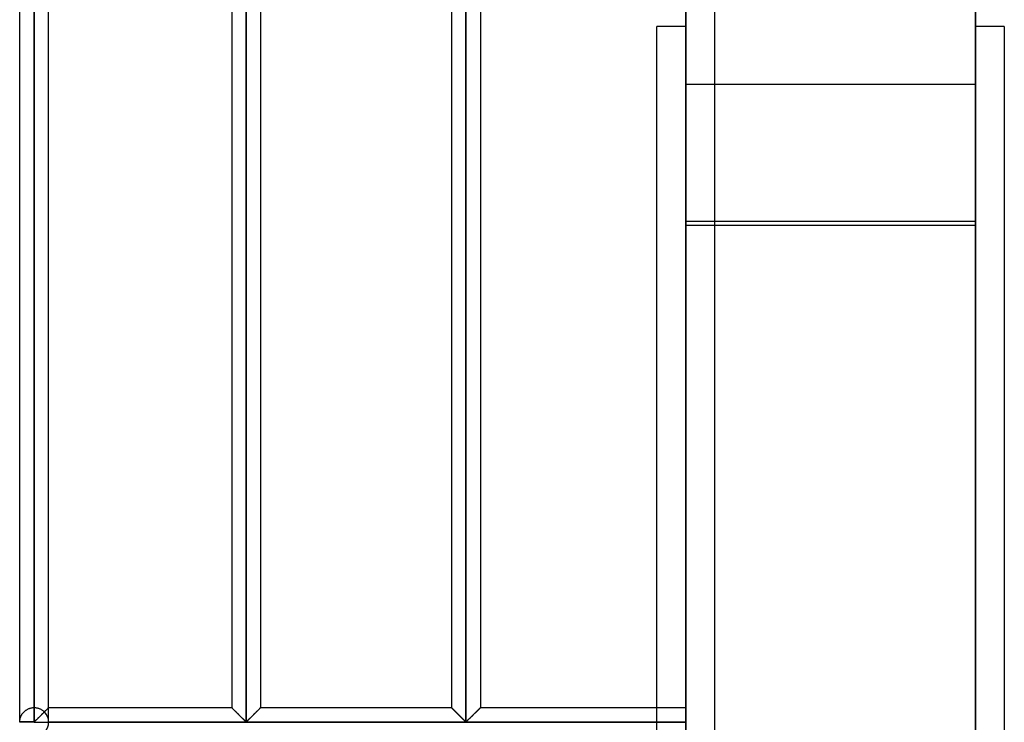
# Model space of a CAD drawing. Header units: millimetres. Extents: x -315 to 338, y -572 to 572.
# Tile 11 of 19: x -315 to -145, y 92 to 213. Entities that reach past the tile are written whole.
import ezdxf

# ---------------------------------------------------------------- set-up
doc = ezdxf.new("R2010")
doc.units = ezdxf.units.MM
doc.layers.add('MAIN-1', color=7, linetype='Continuous')
doc.layers.add('MAIN-2', color=7, linetype='Continuous')

msp = doc.modelspace()

# ---------------------------------------------------------------- linework, layer by layer
at = {"layer": 'MAIN-1'}
for p, q in [((-200, -572.5), (-200, 572.5)), ((-315, 91.95), (-315, 275.55)), ((-312.5, 91.95), (-312.5, 275.55)), ((-275.9, 275.55), (-275.9, 91.95)), ((-237.95, 275.55), (-237.95, 91.95)), ((-310, 94.37), (-310, 273.12)), ((-278.4, 273.12), (-278.4, 94.37)), ((-273.4, 273.12), (-273.4, 94.37)), ((-240.45, 273.12), (-240.45, 94.37)), ((-235.45, 273.12), (-235.45, 94.37)), ((-205, 94.37), (-205, 212)), ((-200, 212), (-205, 212)), ((-310.79, 93.59), (-310.89, 93.49)), ((-310.69, 93.68), (-310.79, 93.59)), ((-310.6, 93.78), (-310.69, 93.68)), ((-310.51, 93.87), (-310.6, 93.78)), ((-310.42, 93.96), (-310.51, 93.87)), ((-310.34, 94.04), (-310.42, 93.96)), ((-310.26, 94.11), (-310.34, 94.04)), ((-310.2, 94.18), (-310.26, 94.11)), ((-310.14, 94.24), (-310.2, 94.18)), ((-310.09, 94.29), (-310.14, 94.24)), ((-310.05, 94.33), (-310.09, 94.29)), ((-310.02, 94.35), (-310.05, 94.33)), ((-310.01, 94.37), (-310.02, 94.35)), ((-310, 94.37), (-310.01, 94.37)), ((-310, 94.37), (-278.4, 94.37)), ((-278.39, 94.37), (-278.4, 94.37)), ((-278.38, 94.36), (-278.39, 94.37)), ((-278.36, 94.33), (-278.38, 94.36)), ((-278.33, 94.3), (-278.36, 94.33)), ((-278.29, 94.26), (-278.33, 94.3)), ((-278.24, 94.21), (-278.29, 94.26)), ((-278.18, 94.16), (-278.24, 94.21)), ((-278.12, 94.09), (-278.18, 94.16)), ((-278.05, 94.02), (-278.12, 94.09)), ((-277.97, 93.95), (-278.05, 94.02)), ((-277.89, 93.87), (-277.97, 93.95)), ((-277.81, 93.79), (-277.89, 93.87)), ((-277.73, 93.7), (-277.81, 93.79)), ((-277.64, 93.61), (-277.73, 93.7)), ((-277.55, 93.52), (-277.64, 93.61)), ((-277.46, 93.43), (-277.55, 93.52)), ((-274.25, 93.52), (-274.34, 93.43)), ((-274.16, 93.61), (-274.25, 93.52)), ((-274.07, 93.7), (-274.16, 93.61)), ((-273.99, 93.79), (-274.07, 93.7)), ((-273.91, 93.87), (-273.99, 93.79)), ((-273.83, 93.95), (-273.91, 93.87)), ((-273.75, 94.02), (-273.83, 93.95)), ((-273.68, 94.09), (-273.75, 94.02)), ((-273.62, 94.16), (-273.68, 94.09)), ((-273.56, 94.21), (-273.62, 94.16)), ((-273.51, 94.26), (-273.56, 94.21)), ((-273.47, 94.3), (-273.51, 94.26)), ((-273.44, 94.33), (-273.47, 94.3)), ((-273.42, 94.36), (-273.44, 94.33)), ((-273.41, 94.37), (-273.42, 94.36)), ((-273.4, 94.37), (-273.41, 94.37)), ((-273.4, 94.37), (-240.45, 94.37)), ((-240.44, 94.37), (-240.45, 94.37)), ((-240.43, 94.36), (-240.44, 94.37)), ((-240.41, 94.33), (-240.43, 94.36)), ((-240.38, 94.3), (-240.41, 94.33)), ((-240.34, 94.26), (-240.38, 94.3)), ((-240.29, 94.21), (-240.34, 94.26)), ((-240.23, 94.16), (-240.29, 94.21)), ((-240.17, 94.09), (-240.23, 94.16)), ((-240.1, 94.02), (-240.17, 94.09)), ((-240.02, 93.95), (-240.1, 94.02)), ((-239.94, 93.87), (-240.02, 93.95)), ((-239.86, 93.79), (-239.94, 93.87)), ((-239.78, 93.7), (-239.86, 93.79)), ((-239.69, 93.61), (-239.78, 93.7)), ((-239.6, 93.52), (-239.69, 93.61)), ((-239.51, 93.43), (-239.6, 93.52)), ((-236.3, 93.52), (-236.39, 93.43)), ((-236.21, 93.61), (-236.3, 93.52)), ((-236.12, 93.7), (-236.21, 93.61)), ((-236.04, 93.79), (-236.12, 93.7)), ((-235.96, 93.87), (-236.04, 93.79)), ((-235.88, 93.95), (-235.96, 93.87)), ((-235.8, 94.02), (-235.88, 93.95)), ((-235.73, 94.09), (-235.8, 94.02)), ((-235.67, 94.16), (-235.73, 94.09)), ((-235.61, 94.21), (-235.67, 94.16)), ((-235.56, 94.26), (-235.61, 94.21)), ((-235.52, 94.3), (-235.56, 94.26)), ((-235.49, 94.33), (-235.52, 94.3)), ((-235.47, 94.36), (-235.49, 94.33)), ((-235.46, 94.37), (-235.47, 94.36)), ((-235.45, 94.37), (-235.46, 94.37)), ((-235.45, 94.37), (-200, 94.37)), ((-312.5, 91.95), (-315, 91.95)), ((-312.5, 91.87), (-315, 91.87)), ((-312.4, 92), (-312.5, 91.95)), ((-312.5, 91.87), (-312.5, 91.95)), ((-312.5, 91.87), (-200, 91.87)), ((-312.5, 91.8), (-312.5, 91.87)), ((-312.31, 92.08), (-312.4, 92)), ((-312.23, 92.16), (-312.31, 92.08)), ((-312.14, 92.25), (-312.23, 92.16)), ((-312.04, 92.34), (-312.14, 92.25)), ((-311.94, 92.44), (-312.04, 92.34)), ((-311.84, 92.54), (-311.94, 92.44)), ((-311.74, 92.64), (-311.84, 92.54)), ((-311.63, 92.74), (-311.74, 92.64)), ((-311.53, 92.85), (-311.63, 92.74)), ((-311.42, 92.96), (-311.53, 92.85)), ((-311.31, 93.06), (-311.42, 92.96)), ((-311.2, 93.17), (-311.31, 93.06)), ((-311.1, 93.28), (-311.2, 93.17)), ((-310.99, 93.38), (-311.1, 93.28)), ((-310.89, 93.49), (-310.99, 93.38)), ((-277.36, 93.34), (-277.46, 93.43)), ((-277.26, 93.24), (-277.36, 93.34)), ((-277.17, 93.14), (-277.26, 93.24)), ((-277.07, 93.04), (-277.17, 93.14)), ((-276.97, 92.95), (-277.07, 93.04)), ((-276.87, 92.85), (-276.97, 92.95)), ((-276.77, 92.75), (-276.87, 92.85)), ((-276.68, 92.66), (-276.77, 92.75)), ((-276.58, 92.56), (-276.68, 92.66)), ((-276.49, 92.47), (-276.58, 92.56)), ((-276.4, 92.38), (-276.49, 92.47)), ((-276.31, 92.3), (-276.4, 92.38)), ((-276.23, 92.21), (-276.31, 92.3)), ((-276.15, 92.13), (-276.23, 92.21)), ((-276.07, 92.06), (-276.15, 92.13)), ((-276, 91.99), (-276.07, 92.06)), ((-275.9, 91.95), (-276, 91.99)), ((-275.8, 91.99), (-275.9, 91.95)), ((-275.73, 92.06), (-275.8, 91.99)), ((-275.65, 92.13), (-275.73, 92.06)), ((-275.57, 92.21), (-275.65, 92.13)), ((-275.49, 92.3), (-275.57, 92.21)), ((-275.4, 92.38), (-275.49, 92.3)), ((-275.31, 92.47), (-275.4, 92.38)), ((-275.22, 92.56), (-275.31, 92.47)), ((-275.12, 92.66), (-275.22, 92.56)), ((-275.03, 92.75), (-275.12, 92.66)), ((-274.93, 92.85), (-275.03, 92.75)), ((-274.83, 92.95), (-274.93, 92.85)), ((-274.73, 93.04), (-274.83, 92.95)), ((-274.63, 93.14), (-274.73, 93.04)), ((-274.54, 93.24), (-274.63, 93.14)), ((-274.44, 93.34), (-274.54, 93.24)), ((-274.34, 93.43), (-274.44, 93.34)), ((-239.41, 93.34), (-239.51, 93.43)), ((-239.31, 93.24), (-239.41, 93.34)), ((-239.22, 93.14), (-239.31, 93.24)), ((-239.12, 93.04), (-239.22, 93.14)), ((-239.02, 92.95), (-239.12, 93.04)), ((-238.92, 92.85), (-239.02, 92.95)), ((-238.82, 92.75), (-238.92, 92.85)), ((-238.73, 92.66), (-238.82, 92.75)), ((-238.63, 92.56), (-238.73, 92.66)), ((-238.54, 92.47), (-238.63, 92.56)), ((-238.45, 92.38), (-238.54, 92.47)), ((-238.36, 92.3), (-238.45, 92.38)), ((-238.28, 92.21), (-238.36, 92.3)), ((-238.2, 92.13), (-238.28, 92.21)), ((-238.12, 92.06), (-238.2, 92.13)), ((-238.05, 91.99), (-238.12, 92.06)), ((-237.95, 91.95), (-238.05, 91.99)), ((-237.85, 91.99), (-237.95, 91.95)), ((-237.78, 92.06), (-237.85, 91.99)), ((-237.7, 92.13), (-237.78, 92.06)), ((-237.62, 92.21), (-237.7, 92.13)), ((-237.54, 92.3), (-237.62, 92.21)), ((-237.45, 92.38), (-237.54, 92.3)), ((-237.36, 92.47), (-237.45, 92.38)), ((-237.27, 92.56), (-237.36, 92.47)), ((-237.17, 92.66), (-237.27, 92.56)), ((-237.08, 92.75), (-237.17, 92.66)), ((-236.98, 92.85), (-237.08, 92.75)), ((-236.88, 92.95), (-236.98, 92.85)), ((-236.78, 93.04), (-236.88, 92.95)), ((-236.68, 93.14), (-236.78, 93.04)), ((-236.59, 93.24), (-236.68, 93.14)), ((-236.49, 93.34), (-236.59, 93.24)), ((-236.39, 93.43), (-236.49, 93.34))]:
    msp.add_line(p, q, dxfattribs=at)
for start, end in [(178.3794, 180), (180, 181.6206)]:
    msp.add_arc((-312.5, 91.87), 2.5, start, end, dxfattribs=at)
at = {"layer": 'MAIN-2'}
for p, q in [((-195, -567.5), (-195, 567.5)), ((-199.99, 512.25), (-199.99, 177.71)), ((-149.97, 201.18), (-149.97, 500.72)), ((-149.97, 421.9), (-149.97, -50.78)), ((-312.5, 275.55), (-312.5, 91.95)), ((-275.9, 91.95), (-275.9, 275.55)), ((-275.9, 275.55), (-275.9, 91.95)), ((-275.9, 91.95), (-275.9, 275.55)), ((-237.95, 91.95), (-237.95, 275.55)), ((-237.95, 275.55), (-237.95, 91.95)), ((-237.95, 91.95), (-237.95, 275.55)), ((-312.5, 273.12), (-312.5, 94.37)), ((-312.5, 273.12), (-312.5, 94.37)), ((-312.5, 94.37), (-312.5, 273.12)), ((-312.5, 273.12), (-312.5, 94.37)), ((-312.5, 94.37), (-312.5, 273.12)), ((-312.5, 273.12), (-312.5, 94.37)), ((-312.5, 94.37), (-312.5, 273.12)), ((-312.5, 273.12), (-312.5, 94.37)), ((-312.5, 94.37), (-312.5, 273.12)), ((-312.5, 273.12), (-312.5, 94.37)), ((-312.5, 94.37), (-312.5, 273.12)), ((-312.5, 273.12), (-312.5, 94.37)), ((-312.5, 94.37), (-312.5, 273.12)), ((-312.5, 273.12), (-312.5, 94.37)), ((-312.5, 94.37), (-312.5, 273.12)), ((-312.5, 273.12), (-312.5, 94.37)), ((-312.5, 94.37), (-312.5, 273.12)), ((-312.5, 273.12), (-312.5, 94.37)), ((-312.5, 94.37), (-312.5, 273.12)), ((-312.5, 273.12), (-312.5, 94.37)), ((-312.5, 94.37), (-312.5, 273.12)), ((-312.5, 273.12), (-312.5, 94.37)), ((-312.5, 94.37), (-312.5, 273.12)), ((-312.5, 273.12), (-312.5, 94.37)), ((-312.5, 94.37), (-312.5, 273.12)), ((-312.5, 273.12), (-312.5, 94.37)), ((-312.5, 94.37), (-312.5, 273.12)), ((-312.5, 273.12), (-312.5, 94.37)), ((-312.5, 94.37), (-312.5, 273.12)), ((-312.5, 273.12), (-312.5, 94.37)), ((-312.5, 94.37), (-312.5, 273.12)), ((-312.5, 273.12), (-312.5, 94.37)), ((-312.5, 94.37), (-312.5, 273.12)), ((-312.5, 273.12), (-312.5, 94.37)), ((-312.5, 94.37), (-312.5, 273.12)), ((-312.5, 273.12), (-312.5, 94.37)), ((-312.5, 94.37), (-312.5, 273.12)), ((-312.5, 273.12), (-312.5, 94.37)), ((-312.5, 94.37), (-312.5, 273.12)), ((-312.5, 273.12), (-312.5, 94.37)), ((-312.5, 94.37), (-312.5, 273.12)), ((-312.5, 273.12), (-312.5, 94.37)), ((-312.5, 94.37), (-312.5, 273.12)), ((-312.5, 273.12), (-312.5, 94.37)), ((-312.5, 94.37), (-312.5, 273.12)), ((-312.5, 273.12), (-312.5, 94.37)), ((-312.5, 94.37), (-312.5, 273.12)), ((-312.5, 94.37), (-312.5, 273.12)), ((-150, 212), (-150, 206.6)), ((-145, 212), (-150, 212)), ((-145, 212), (-145, 0)), ((-149.97, 206.6), (-150, 206.6)), ((-150, 206.6), (-150, 178.35)), ((-150, 202), (-200, 202)), ((-150, 201.18), (-149.97, 201.18)), ((-150, 0), (-150, 201.18)), ((-150, 178.35), (-199.99, 178.35)), ((-199.99, 177.71), (-199.99, 0)), ((-199.99, 177.71), (-150, 177.71)), ((-150, 178.35), (-150, 0)), ((-314.41, 93.48), (-314.36, 93.55)), ((-314.36, 93.55), (-314.3, 93.61)), ((-314.3, 93.61), (-314.24, 93.67)), ((-314.24, 93.67), (-314.17, 93.73)), ((-314.17, 93.73), (-314.1, 93.79)), ((-314.1, 93.79), (-314.03, 93.85)), ((-314.03, 93.85), (-313.96, 93.91)), ((-313.96, 93.91), (-313.88, 93.96)), ((-313.88, 93.96), (-313.79, 94.01)), ((-313.79, 94.01), (-313.71, 94.06)), ((-313.71, 94.06), (-313.62, 94.11)), ((-313.62, 94.11), (-313.52, 94.16)), ((-313.52, 94.16), (-313.43, 94.2)), ((-313.43, 94.2), (-313.33, 94.23)), ((-313.33, 94.23), (-313.23, 94.27)), ((-313.23, 94.27), (-313.13, 94.29)), ((-313.13, 94.29), (-313.03, 94.32)), ((-313.03, 94.32), (-312.92, 94.34)), ((-312.92, 94.34), (-312.82, 94.35)), ((-312.82, 94.35), (-312.71, 94.37)), ((-312.71, 94.37), (-312.61, 94.37)), ((-312.61, 94.37), (-312.5, 94.37)), ((-312.5, 94.37), (-312.39, 94.37)), ((-312.39, 94.37), (-312.28, 94.37)), ((-312.28, 94.37), (-312.17, 94.35)), ((-312.17, 94.35), (-312.07, 94.34)), ((-312.07, 94.34), (-311.96, 94.32)), ((-311.96, 94.32), (-311.85, 94.29)), ((-311.85, 94.29), (-311.75, 94.26)), ((-311.75, 94.26), (-311.65, 94.23)), ((-311.65, 94.23), (-311.55, 94.19)), ((-311.55, 94.19), (-311.45, 94.14)), ((-311.45, 94.14), (-311.36, 94.1)), ((-311.36, 94.1), (-311.27, 94.05)), ((-311.27, 94.05), (-311.18, 94)), ((-311.18, 94), (-311.1, 93.94)), ((-311.1, 93.94), (-311.02, 93.89)), ((-311.02, 93.89), (-310.94, 93.83)), ((-310.94, 93.83), (-310.87, 93.77)), ((-310.94, 93.44), (-310.87, 93.5)), ((-310.87, 93.77), (-310.8, 93.71)), ((-310.87, 93.5), (-310.81, 93.57)), ((-310.81, 93.57), (-310.74, 93.64)), ((-310.8, 93.71), (-310.73, 93.64)), ((-310.74, 93.64), (-310.67, 93.7)), ((-310.73, 93.64), (-310.63, 93.75)), ((-310.67, 93.71), (-310.73, 93.64)), ((-310.67, 93.7), (-310.61, 93.77)), ((-310.6, 93.77), (-310.67, 93.71)), ((-310.63, 93.75), (-310.52, 93.86)), ((-310.61, 93.77), (-310.55, 93.83)), ((-310.54, 93.83), (-310.6, 93.77)), ((-310.55, 93.83), (-310.49, 93.89)), ((-310.48, 93.89), (-310.54, 93.83)), ((-310.52, 93.86), (-310.42, 93.95)), ((-310.49, 93.89), (-310.43, 93.95)), ((-310.42, 93.95), (-310.48, 93.89)), ((-310.43, 93.95), (-310.37, 94)), ((-310.42, 93.95), (-310.33, 94.05)), ((-310.37, 94.01), (-310.42, 93.95)), ((-310.37, 94), (-310.32, 94.06)), ((-310.32, 94.06), (-310.37, 94.01)), ((-310.33, 94.05), (-310.25, 94.13)), ((-310.32, 94.06), (-310.27, 94.11)), ((-310.27, 94.11), (-310.32, 94.06)), ((-310.22, 94.16), (-310.27, 94.11)), ((-310.27, 94.11), (-310.22, 94.15)), ((-310.25, 94.13), (-310.17, 94.2)), ((-310.18, 94.2), (-310.22, 94.16)), ((-310.22, 94.15), (-310.18, 94.19)), ((-310.14, 94.24), (-310.18, 94.2)), ((-310.18, 94.19), (-310.14, 94.23)), ((-310.17, 94.2), (-310.11, 94.26)), ((-310.14, 94.23), (-310.11, 94.27)), ((-310.11, 94.27), (-310.14, 94.24)), ((-310.11, 94.26), (-310.06, 94.31)), ((-310.11, 94.27), (-310.08, 94.3)), ((-310.08, 94.3), (-310.11, 94.27)), ((-310.05, 94.33), (-310.08, 94.3)), ((-310.08, 94.3), (-310.05, 94.32)), ((-310.06, 94.31), (-310.03, 94.35)), ((-310.05, 94.32), (-310.03, 94.34)), ((-310.03, 94.34), (-310.05, 94.33)), ((-310.03, 94.35), (-310.01, 94.37)), ((-310.03, 94.34), (-310.02, 94.36)), ((-310.02, 94.36), (-310.03, 94.34)), ((-310.02, 94.36), (-310.01, 94.37)), ((-310.01, 94.37), (-310.02, 94.36)), ((-310.01, 94.37), (-310, 94.37)), ((-310.01, 94.37), (-310, 94.37)), ((-310, 94.37), (-310.01, 94.37)), ((-310, 91.95), (-310, 94.37)), ((-310, 94.37), (-310, 94.37)), ((-278.4, 94.37), (-278.39, 94.37)), ((-278.39, 94.36), (-278.4, 94.37)), ((-278.4, 94.37), (-278.4, 94.37)), ((-278.4, 94.37), (-278.39, 94.36)), ((-278.39, 94.37), (-278.38, 94.36)), ((-278.37, 94.35), (-278.39, 94.36)), ((-278.39, 94.36), (-278.37, 94.35)), ((-278.38, 94.36), (-278.36, 94.33)), ((-278.34, 94.32), (-278.37, 94.35)), ((-278.37, 94.35), (-278.34, 94.32)), ((-278.36, 94.33), (-278.33, 94.3)), ((-278.31, 94.29), (-278.34, 94.32)), ((-278.34, 94.32), (-278.31, 94.29)), ((-278.33, 94.3), (-278.29, 94.26)), ((-278.27, 94.24), (-278.31, 94.29)), ((-278.31, 94.29), (-278.27, 94.24)), ((-278.29, 94.26), (-278.24, 94.21)), ((-278.21, 94.19), (-278.27, 94.24)), ((-278.27, 94.24), (-278.21, 94.19)), ((-278.24, 94.21), (-278.18, 94.16)), ((-278.16, 94.13), (-278.21, 94.19)), ((-278.21, 94.19), (-278.16, 94.13)), ((-278.18, 94.16), (-278.12, 94.09)), ((-278.09, 94.07), (-278.16, 94.13)), ((-278.16, 94.13), (-278.09, 94.07)), ((-278.12, 94.09), (-278.05, 94.02)), ((-278.02, 94), (-278.09, 94.07)), ((-278.09, 94.07), (-278.02, 94)), ((-278.05, 94.02), (-277.97, 93.95)), ((-277.95, 93.92), (-278.02, 94)), ((-278.02, 94), (-277.95, 93.92)), ((-277.97, 93.95), (-277.89, 93.87)), ((-277.87, 93.84), (-277.95, 93.92)), ((-277.95, 93.92), (-277.87, 93.84)), ((-277.89, 93.87), (-277.81, 93.79)), ((-277.78, 93.76), (-277.87, 93.84)), ((-277.87, 93.84), (-277.78, 93.76)), ((-277.81, 93.79), (-277.73, 93.7)), ((-277.7, 93.68), (-277.78, 93.76)), ((-277.78, 93.76), (-277.7, 93.68)), ((-277.73, 93.7), (-277.64, 93.61)), ((-277.61, 93.59), (-277.7, 93.68)), ((-277.7, 93.68), (-277.61, 93.59)), ((-277.64, 93.61), (-277.55, 93.52)), ((-277.52, 93.5), (-277.61, 93.59)), ((-277.61, 93.59), (-277.52, 93.5)), ((-277.55, 93.52), (-277.46, 93.43)), ((-274.34, 93.43), (-274.25, 93.52)), ((-274.28, 93.5), (-274.19, 93.59)), ((-274.19, 93.59), (-274.28, 93.5)), ((-274.25, 93.52), (-274.16, 93.61)), ((-274.19, 93.59), (-274.1, 93.68)), ((-274.1, 93.68), (-274.19, 93.59)), ((-274.16, 93.61), (-274.07, 93.7)), ((-274.1, 93.68), (-274.02, 93.76)), ((-274.02, 93.76), (-274.1, 93.68)), ((-274.07, 93.7), (-273.99, 93.79)), ((-274.02, 93.76), (-273.93, 93.84)), ((-273.93, 93.84), (-274.02, 93.76)), ((-273.99, 93.79), (-273.91, 93.87)), ((-273.93, 93.84), (-273.85, 93.92)), ((-273.85, 93.92), (-273.93, 93.84)), ((-273.91, 93.87), (-273.83, 93.95)), ((-273.85, 93.92), (-273.78, 94)), ((-273.78, 94), (-273.85, 93.92)), ((-273.83, 93.95), (-273.75, 94.02)), ((-273.78, 94), (-273.71, 94.07)), ((-273.71, 94.07), (-273.78, 94)), ((-273.75, 94.02), (-273.68, 94.09)), ((-273.71, 94.07), (-273.64, 94.13)), ((-273.64, 94.13), (-273.71, 94.07)), ((-273.68, 94.09), (-273.62, 94.16)), ((-273.64, 94.13), (-273.59, 94.19)), ((-273.59, 94.19), (-273.64, 94.13)), ((-273.62, 94.16), (-273.56, 94.21)), ((-273.59, 94.19), (-273.53, 94.24)), ((-273.53, 94.24), (-273.59, 94.19)), ((-273.56, 94.21), (-273.51, 94.26)), ((-273.53, 94.24), (-273.49, 94.29)), ((-273.49, 94.29), (-273.53, 94.24)), ((-273.51, 94.26), (-273.47, 94.3)), ((-273.49, 94.29), (-273.46, 94.32)), ((-273.46, 94.32), (-273.49, 94.29)), ((-273.47, 94.3), (-273.44, 94.33)), ((-273.46, 94.32), (-273.43, 94.35)), ((-273.43, 94.35), (-273.46, 94.32)), ((-273.44, 94.33), (-273.42, 94.36)), ((-273.43, 94.35), (-273.41, 94.36)), ((-273.41, 94.36), (-273.43, 94.35)), ((-273.42, 94.36), (-273.41, 94.37)), ((-273.41, 94.37), (-273.4, 94.37)), ((-273.41, 94.36), (-273.4, 94.37)), ((-273.4, 94.37), (-273.41, 94.36)), ((-273.4, 94.37), (-273.4, 94.37)), ((-240.45, 94.37), (-240.44, 94.37)), ((-240.44, 94.36), (-240.45, 94.37)), ((-240.45, 94.37), (-240.45, 94.37)), ((-240.45, 94.37), (-240.44, 94.36)), ((-240.44, 94.37), (-240.43, 94.36)), ((-240.42, 94.35), (-240.44, 94.36)), ((-240.44, 94.36), (-240.42, 94.35)), ((-240.43, 94.36), (-240.41, 94.33)), ((-240.39, 94.32), (-240.42, 94.35)), ((-240.42, 94.35), (-240.39, 94.32)), ((-240.41, 94.33), (-240.38, 94.3)), ((-240.36, 94.29), (-240.39, 94.32)), ((-240.39, 94.32), (-240.36, 94.29)), ((-240.38, 94.3), (-240.34, 94.26)), ((-240.32, 94.24), (-240.36, 94.29)), ((-240.36, 94.29), (-240.32, 94.24)), ((-240.34, 94.26), (-240.29, 94.21)), ((-240.26, 94.19), (-240.32, 94.24)), ((-240.32, 94.24), (-240.26, 94.19)), ((-240.29, 94.21), (-240.23, 94.16)), ((-240.21, 94.13), (-240.26, 94.19)), ((-240.26, 94.19), (-240.21, 94.13)), ((-240.23, 94.16), (-240.17, 94.09)), ((-240.14, 94.07), (-240.21, 94.13)), ((-240.21, 94.13), (-240.14, 94.07)), ((-240.17, 94.09), (-240.1, 94.02)), ((-240.07, 94), (-240.14, 94.07)), ((-240.14, 94.07), (-240.07, 94)), ((-240.1, 94.02), (-240.02, 93.95)), ((-240, 93.92), (-240.07, 94)), ((-240.07, 94), (-240, 93.92)), ((-240.02, 93.95), (-239.94, 93.87)), ((-239.92, 93.84), (-240, 93.92)), ((-240, 93.92), (-239.92, 93.84)), ((-239.94, 93.87), (-239.86, 93.79)), ((-239.83, 93.76), (-239.92, 93.84)), ((-239.92, 93.84), (-239.83, 93.76)), ((-239.86, 93.79), (-239.78, 93.7)), ((-239.75, 93.68), (-239.83, 93.76)), ((-239.83, 93.76), (-239.75, 93.68)), ((-239.78, 93.7), (-239.69, 93.61)), ((-239.66, 93.59), (-239.75, 93.68)), ((-239.75, 93.68), (-239.66, 93.59)), ((-239.69, 93.61), (-239.6, 93.52)), ((-239.57, 93.5), (-239.66, 93.59)), ((-239.66, 93.59), (-239.57, 93.5)), ((-239.6, 93.52), (-239.51, 93.43)), ((-236.39, 93.43), (-236.3, 93.52)), ((-236.33, 93.5), (-236.24, 93.59)), ((-236.24, 93.59), (-236.33, 93.5)), ((-236.3, 93.52), (-236.21, 93.61)), ((-236.24, 93.59), (-236.15, 93.68)), ((-236.15, 93.68), (-236.24, 93.59)), ((-236.21, 93.61), (-236.12, 93.7)), ((-236.15, 93.68), (-236.07, 93.76)), ((-236.07, 93.76), (-236.15, 93.68)), ((-236.12, 93.7), (-236.04, 93.79)), ((-236.07, 93.76), (-235.98, 93.84)), ((-235.98, 93.84), (-236.07, 93.76)), ((-236.04, 93.79), (-235.96, 93.87)), ((-235.98, 93.84), (-235.9, 93.92)), ((-235.9, 93.92), (-235.98, 93.84)), ((-235.96, 93.87), (-235.88, 93.95)), ((-235.9, 93.92), (-235.83, 94)), ((-235.83, 94), (-235.9, 93.92)), ((-235.88, 93.95), (-235.8, 94.02)), ((-235.83, 94), (-235.76, 94.07)), ((-235.76, 94.07), (-235.83, 94)), ((-235.8, 94.02), (-235.73, 94.09)), ((-235.76, 94.07), (-235.69, 94.13)), ((-235.69, 94.13), (-235.76, 94.07)), ((-235.73, 94.09), (-235.67, 94.16)), ((-235.69, 94.13), (-235.64, 94.19)), ((-235.64, 94.19), (-235.69, 94.13)), ((-235.67, 94.16), (-235.61, 94.21)), ((-235.64, 94.19), (-235.58, 94.24)), ((-235.58, 94.24), (-235.64, 94.19)), ((-235.61, 94.21), (-235.56, 94.26)), ((-235.58, 94.24), (-235.54, 94.29)), ((-235.54, 94.29), (-235.58, 94.24)), ((-235.56, 94.26), (-235.52, 94.3)), ((-235.54, 94.29), (-235.51, 94.32)), ((-235.51, 94.32), (-235.54, 94.29)), ((-235.52, 94.3), (-235.49, 94.33)), ((-235.51, 94.32), (-235.48, 94.35)), ((-235.48, 94.35), (-235.51, 94.32)), ((-235.49, 94.33), (-235.47, 94.36)), ((-235.48, 94.35), (-235.46, 94.36)), ((-235.46, 94.36), (-235.48, 94.35)), ((-235.47, 94.36), (-235.46, 94.37)), ((-235.46, 94.37), (-235.45, 94.37)), ((-235.46, 94.36), (-235.45, 94.37)), ((-235.45, 94.37), (-235.46, 94.36)), ((-235.45, 94.37), (-235.45, 94.37)), ((-205, 89.37), (-205, 94.37)), ((-315, 92.02), (-314.99, 92.07)), ((-315, 91.98), (-315, 92.02)), ((-315, 91.95), (-315, 91.98)), ((-315, 91.95), (-312.5, 91.95)), ((-315, 91.87), (-315, 91.87)), ((-312.5, 91.87), (-315, 91.87)), ((-314.99, 92.12), (-314.98, 92.17)), ((-314.99, 92.07), (-314.99, 92.12)), ((-314.98, 92.17), (-314.97, 92.23)), ((-314.97, 92.29), (-314.95, 92.35)), ((-314.97, 92.23), (-314.97, 92.29)), ((-314.95, 92.35), (-314.94, 92.41)), ((-314.94, 92.41), (-314.93, 92.47)), ((-314.93, 92.47), (-314.91, 92.54)), ((-314.91, 92.54), (-314.89, 92.6)), ((-314.89, 92.6), (-314.87, 92.67)), ((-314.87, 92.67), (-314.85, 92.74)), ((-314.85, 92.74), (-314.82, 92.8)), ((-314.82, 92.8), (-314.79, 92.87)), ((-314.79, 92.87), (-314.76, 92.94)), ((-314.76, 92.94), (-314.73, 93.01)), ((-314.73, 93.01), (-314.69, 93.08)), ((-314.69, 93.08), (-314.65, 93.15)), ((-314.65, 93.15), (-314.61, 93.22)), ((-314.61, 93.22), (-314.57, 93.28)), ((-314.57, 93.28), (-314.52, 93.35)), ((-314.52, 93.35), (-314.47, 93.42)), ((-314.47, 93.42), (-314.41, 93.48)), ((-312.5, 91.95), (-312.42, 91.98)), ((-312.5, 91.95), (-312.5, 91.87)), ((-312.5, 91.87), (-312.5, 91.8)), ((-312.5, 91.87), (-200, 91.87)), ((-312.42, 91.98), (-312.37, 92.03)), ((-312.37, 92.03), (-312.31, 92.08)), ((-312.31, 92.08), (-312.25, 92.13)), ((-312.25, 92.13), (-312.19, 92.19)), ((-312.19, 92.19), (-312.13, 92.25)), ((-312.13, 92.25), (-312.07, 92.31)), ((-312.07, 92.31), (-312, 92.38)), ((-312, 92.38), (-311.94, 92.44)), ((-311.94, 92.44), (-311.87, 92.51)), ((-311.87, 92.51), (-311.8, 92.58)), ((-311.8, 92.58), (-311.73, 92.65)), ((-311.73, 92.65), (-311.66, 92.72)), ((-311.66, 92.72), (-311.59, 92.79)), ((-311.59, 92.79), (-311.52, 92.86)), ((-311.52, 92.86), (-311.45, 92.93)), ((-311.45, 92.93), (-311.37, 93)), ((-311.37, 93), (-311.3, 93.08)), ((-311.3, 93.08), (-311.23, 93.15)), ((-311.23, 93.15), (-311.15, 93.22)), ((-311.15, 93.22), (-311.08, 93.29)), ((-311.08, 93.29), (-311.01, 93.37)), ((-311.01, 93.37), (-310.94, 93.44)), ((-310, 91.87), (-310, 91.87)), ((-200, 91.87), (-310, 91.87)), ((-200, 91.87), (-310, 91.87)), ((-277.43, 93.41), (-277.52, 93.5)), ((-277.52, 93.5), (-277.43, 93.41)), ((-277.46, 93.43), (-277.36, 93.34)), ((-277.34, 93.31), (-277.43, 93.41)), ((-277.43, 93.41), (-277.34, 93.31)), ((-277.36, 93.34), (-277.26, 93.24)), ((-277.24, 93.22), (-277.34, 93.31)), ((-277.34, 93.31), (-277.24, 93.22)), ((-277.26, 93.24), (-277.17, 93.14)), ((-277.15, 93.12), (-277.24, 93.22)), ((-277.24, 93.22), (-277.15, 93.12)), ((-277.17, 93.14), (-277.07, 93.04)), ((-277.05, 93.03), (-277.15, 93.12)), ((-277.15, 93.12), (-277.05, 93.03)), ((-277.07, 93.04), (-276.97, 92.95)), ((-276.95, 92.93), (-277.05, 93.03)), ((-277.05, 93.03), (-276.95, 92.93)), ((-276.97, 92.95), (-276.87, 92.85)), ((-276.86, 92.83), (-276.95, 92.93)), ((-276.95, 92.93), (-276.86, 92.83)), ((-276.87, 92.85), (-276.77, 92.75)), ((-276.76, 92.74), (-276.86, 92.83)), ((-276.86, 92.83), (-276.76, 92.74)), ((-276.77, 92.75), (-276.68, 92.66)), ((-276.67, 92.64), (-276.76, 92.74)), ((-276.76, 92.74), (-276.67, 92.64)), ((-276.68, 92.66), (-276.58, 92.56)), ((-276.57, 92.55), (-276.67, 92.64)), ((-276.67, 92.64), (-276.57, 92.55)), ((-276.58, 92.56), (-276.49, 92.47)), ((-276.48, 92.46), (-276.57, 92.55)), ((-276.57, 92.55), (-276.48, 92.46)), ((-276.49, 92.47), (-276.4, 92.38)), ((-276.39, 92.37), (-276.48, 92.46)), ((-276.48, 92.46), (-276.39, 92.37)), ((-276.4, 92.38), (-276.31, 92.3)), ((-276.31, 92.29), (-276.39, 92.37)), ((-276.39, 92.37), (-276.31, 92.29)), ((-276.31, 92.3), (-276.23, 92.21)), ((-276.23, 92.21), (-276.31, 92.29)), ((-276.31, 92.29), (-276.23, 92.21)), ((-276.23, 92.21), (-276.15, 92.13)), ((-276.15, 92.13), (-276.23, 92.21)), ((-276.23, 92.21), (-276.15, 92.13)), ((-276.15, 92.13), (-276.07, 92.06)), ((-276.07, 92.06), (-276.15, 92.13)), ((-276.15, 92.13), (-276.07, 92.06)), ((-276.07, 92.06), (-276, 91.99)), ((-276, 91.99), (-276.07, 92.06)), ((-276.07, 92.06), (-276, 91.99)), ((-276, 91.99), (-275.9, 91.95)), ((-275.9, 91.95), (-276, 91.99)), ((-276, 91.99), (-275.9, 91.95)), ((-275.9, 91.95), (-275.8, 91.99)), ((-275.8, 91.99), (-275.9, 91.95)), ((-275.9, 91.95), (-275.8, 91.99)), ((-275.8, 91.99), (-275.73, 92.06)), ((-275.73, 92.06), (-275.8, 91.99)), ((-275.8, 91.99), (-275.73, 92.06)), ((-275.73, 92.06), (-275.65, 92.13)), ((-275.65, 92.13), (-275.73, 92.06)), ((-275.73, 92.06), (-275.65, 92.13)), ((-275.65, 92.13), (-275.57, 92.21)), ((-275.57, 92.21), (-275.65, 92.13)), ((-275.65, 92.13), (-275.57, 92.21)), ((-275.57, 92.21), (-275.49, 92.3)), ((-275.57, 92.21), (-275.49, 92.29)), ((-275.49, 92.29), (-275.57, 92.21)), ((-275.49, 92.3), (-275.4, 92.38)), ((-275.49, 92.29), (-275.41, 92.37)), ((-275.41, 92.37), (-275.49, 92.29)), ((-275.41, 92.37), (-275.32, 92.46)), ((-275.32, 92.46), (-275.41, 92.37)), ((-275.4, 92.38), (-275.31, 92.47)), ((-275.32, 92.46), (-275.23, 92.55)), ((-275.23, 92.55), (-275.32, 92.46)), ((-275.31, 92.47), (-275.22, 92.56)), ((-275.23, 92.55), (-275.13, 92.64)), ((-275.13, 92.64), (-275.23, 92.55)), ((-275.22, 92.56), (-275.12, 92.66)), ((-275.13, 92.64), (-275.04, 92.74)), ((-275.04, 92.74), (-275.13, 92.64)), ((-275.12, 92.66), (-275.03, 92.75)), ((-275.04, 92.74), (-274.94, 92.83)), ((-274.94, 92.83), (-275.04, 92.74)), ((-275.03, 92.75), (-274.93, 92.85)), ((-274.94, 92.83), (-274.85, 92.93)), ((-274.85, 92.93), (-274.94, 92.83)), ((-274.93, 92.85), (-274.83, 92.95)), ((-274.85, 92.93), (-274.75, 93.03)), ((-274.75, 93.03), (-274.85, 92.93)), ((-274.83, 92.95), (-274.73, 93.04)), ((-274.75, 93.03), (-274.65, 93.12)), ((-274.65, 93.12), (-274.75, 93.03)), ((-274.73, 93.04), (-274.63, 93.14)), ((-274.65, 93.12), (-274.56, 93.22)), ((-274.56, 93.22), (-274.65, 93.12)), ((-274.63, 93.14), (-274.54, 93.24)), ((-274.56, 93.22), (-274.46, 93.31)), ((-274.46, 93.31), (-274.56, 93.22)), ((-274.54, 93.24), (-274.44, 93.34)), ((-274.46, 93.31), (-274.37, 93.41)), ((-274.37, 93.41), (-274.46, 93.31)), ((-274.44, 93.34), (-274.34, 93.43)), ((-274.37, 93.41), (-274.28, 93.5)), ((-274.28, 93.5), (-274.37, 93.41)), ((-239.48, 93.41), (-239.57, 93.5)), ((-239.57, 93.5), (-239.48, 93.41)), ((-239.51, 93.43), (-239.41, 93.34)), ((-239.39, 93.31), (-239.48, 93.41)), ((-239.48, 93.41), (-239.39, 93.31)), ((-239.41, 93.34), (-239.31, 93.24)), ((-239.29, 93.22), (-239.39, 93.31)), ((-239.39, 93.31), (-239.29, 93.22)), ((-239.31, 93.24), (-239.22, 93.14)), ((-239.2, 93.12), (-239.29, 93.22)), ((-239.29, 93.22), (-239.2, 93.12)), ((-239.22, 93.14), (-239.12, 93.04)), ((-239.1, 93.03), (-239.2, 93.12)), ((-239.2, 93.12), (-239.1, 93.03)), ((-239.12, 93.04), (-239.02, 92.95)), ((-239, 92.93), (-239.1, 93.03)), ((-239.1, 93.03), (-239, 92.93)), ((-239.02, 92.95), (-238.92, 92.85)), ((-238.91, 92.83), (-239, 92.93)), ((-239, 92.93), (-238.91, 92.83)), ((-238.92, 92.85), (-238.82, 92.75)), ((-238.81, 92.74), (-238.91, 92.83)), ((-238.91, 92.83), (-238.81, 92.74)), ((-238.82, 92.75), (-238.73, 92.66)), ((-238.72, 92.64), (-238.81, 92.74)), ((-238.81, 92.74), (-238.72, 92.64)), ((-238.73, 92.66), (-238.63, 92.56)), ((-238.62, 92.55), (-238.72, 92.64)), ((-238.72, 92.64), (-238.62, 92.55)), ((-238.63, 92.56), (-238.54, 92.47)), ((-238.53, 92.46), (-238.62, 92.55)), ((-238.62, 92.55), (-238.53, 92.46)), ((-238.54, 92.47), (-238.45, 92.38)), ((-238.44, 92.37), (-238.53, 92.46)), ((-238.53, 92.46), (-238.44, 92.37)), ((-238.45, 92.38), (-238.36, 92.3)), ((-238.36, 92.29), (-238.44, 92.37)), ((-238.44, 92.37), (-238.36, 92.29)), ((-238.36, 92.3), (-238.28, 92.21)), ((-238.28, 92.21), (-238.36, 92.29)), ((-238.36, 92.29), (-238.28, 92.21)), ((-238.28, 92.21), (-238.2, 92.13)), ((-238.2, 92.13), (-238.28, 92.21)), ((-238.28, 92.21), (-238.2, 92.13)), ((-238.2, 92.13), (-238.12, 92.06)), ((-238.12, 92.06), (-238.2, 92.13)), ((-238.2, 92.13), (-238.12, 92.06)), ((-238.12, 92.06), (-238.05, 91.99)), ((-238.05, 91.99), (-238.12, 92.06)), ((-238.12, 92.06), (-238.05, 91.99)), ((-238.05, 91.99), (-237.95, 91.95)), ((-237.95, 91.95), (-238.05, 91.99)), ((-238.05, 91.99), (-237.95, 91.95)), ((-237.95, 91.95), (-237.85, 91.99)), ((-237.85, 91.99), (-237.95, 91.95)), ((-237.95, 91.95), (-237.85, 91.99)), ((-237.85, 91.99), (-237.78, 92.06)), ((-237.78, 92.06), (-237.85, 91.99)), ((-237.85, 91.99), (-237.78, 92.06)), ((-237.78, 92.06), (-237.7, 92.13)), ((-237.7, 92.13), (-237.78, 92.06)), ((-237.78, 92.06), (-237.7, 92.13)), ((-237.7, 92.13), (-237.62, 92.21)), ((-237.62, 92.21), (-237.7, 92.13)), ((-237.7, 92.13), (-237.62, 92.21)), ((-237.62, 92.21), (-237.54, 92.3)), ((-237.62, 92.21), (-237.54, 92.29)), ((-237.54, 92.29), (-237.62, 92.21)), ((-237.54, 92.3), (-237.45, 92.38)), ((-237.54, 92.29), (-237.46, 92.37)), ((-237.46, 92.37), (-237.54, 92.29)), ((-237.46, 92.37), (-237.37, 92.46)), ((-237.37, 92.46), (-237.46, 92.37)), ((-237.45, 92.38), (-237.36, 92.47)), ((-237.37, 92.46), (-237.28, 92.55)), ((-237.28, 92.55), (-237.37, 92.46)), ((-237.36, 92.47), (-237.27, 92.56)), ((-237.28, 92.55), (-237.18, 92.64)), ((-237.18, 92.64), (-237.28, 92.55)), ((-237.27, 92.56), (-237.17, 92.66)), ((-237.18, 92.64), (-237.09, 92.74)), ((-237.09, 92.74), (-237.18, 92.64)), ((-237.17, 92.66), (-237.08, 92.75)), ((-237.09, 92.74), (-236.99, 92.83)), ((-236.99, 92.83), (-237.09, 92.74)), ((-237.08, 92.75), (-236.98, 92.85)), ((-236.99, 92.83), (-236.9, 92.93)), ((-236.9, 92.93), (-236.99, 92.83)), ((-236.98, 92.85), (-236.88, 92.95)), ((-236.9, 92.93), (-236.8, 93.03)), ((-236.8, 93.03), (-236.9, 92.93)), ((-236.88, 92.95), (-236.78, 93.04)), ((-236.8, 93.03), (-236.7, 93.12)), ((-236.7, 93.12), (-236.8, 93.03)), ((-236.78, 93.04), (-236.68, 93.14)), ((-236.7, 93.12), (-236.61, 93.22)), ((-236.61, 93.22), (-236.7, 93.12)), ((-236.68, 93.14), (-236.59, 93.24)), ((-236.61, 93.22), (-236.51, 93.31)), ((-236.51, 93.31), (-236.61, 93.22)), ((-236.59, 93.24), (-236.49, 93.34)), ((-236.51, 93.31), (-236.42, 93.41)), ((-236.42, 93.41), (-236.51, 93.31)), ((-236.49, 93.34), (-236.39, 93.43)), ((-236.42, 93.41), (-236.33, 93.5)), ((-236.33, 93.5), (-236.42, 93.41))]:
    msp.add_line(p, q, dxfattribs=at)
for start_param, end_param in [(-3.141593, -2.355795), (2.355795, 3.141593)]:
    msp.add_ellipse((-312.5, 91.87), major_axis=(-2.5, 0), ratio=1, start_param=start_param, end_param=end_param, dxfattribs=at)

doc.saveas('drawing.dxf')
